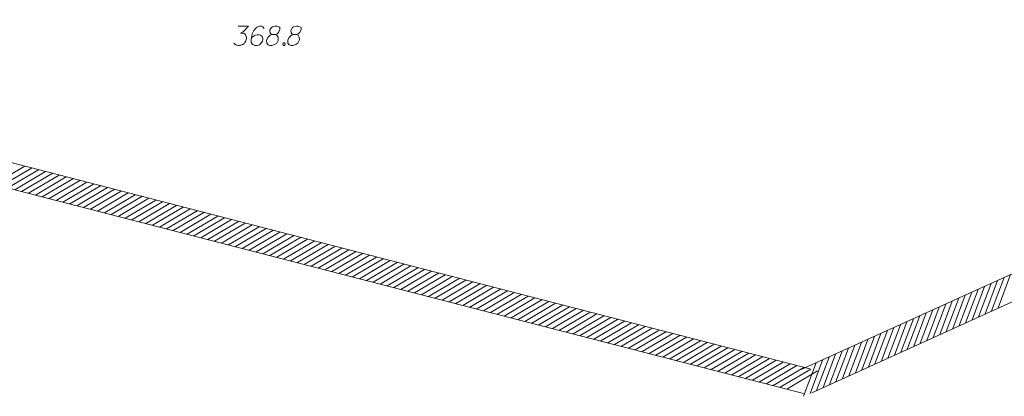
# Model space of a CAD drawing. Header units: metres. Extents: x 5555129 to 5556676, y 5635595 to 5636517.
# Tile 194 of 256: x 5556369 to 5556408, y 5635961 to 5635976. Entities that reach past the tile are written whole.
import ezdxf

# ---------------------------------------------------------------- set-up
doc = ezdxf.new("R2010")
doc.units = ezdxf.units.M
doc.header["$MEASUREMENT"] = 0
doc.layers.add('#zakres', color=7, linetype='Continuous', lineweight=18)
doc.layers.add('#zmodyfikowane', color=7, linetype='Continuous', lineweight=18)

msp = doc.modelspace()

# ---------------------------------------------------------------- linework, layer by layer
at = {"layer": '#zakres', "color": 134, "linetype": 'Continuous', "lineweight": 18}
for p, q in [((5556347.32497, 5635975.71672), (5556400.49651, 5635961.99156)), ((5556347.07503, 5635974.74846), (5556400.24657, 5635961.0233)), ((5556368.42165, 5635969.24345), (5556369.62761, 5635969.95456)), ((5556368.69277, 5635969.17347), (5556369.89872, 5635969.88457)), ((5556368.96388, 5635969.10349), (5556370.16983, 5635969.81459)), ((5556369.23499, 5635969.0335), (5556370.44095, 5635969.74461)), ((5556369.50611, 5635968.96352), (5556370.71206, 5635969.67463)), ((5556369.77722, 5635968.89354), (5556370.98317, 5635969.60464)), ((5556370.04833, 5635968.82356), (5556371.25429, 5635969.53466)), ((5556370.31945, 5635968.75357), (5556371.5254, 5635969.46468)), ((5556370.59056, 5635968.68359), (5556371.79651, 5635969.3947)), ((5556370.86167, 5635968.61361), (5556372.06763, 5635969.32471)), ((5556371.13279, 5635968.54363), (5556372.33874, 5635969.25473)), ((5556371.4039, 5635968.47364), (5556372.60985, 5635969.18475)), ((5556371.67501, 5635968.40366), (5556372.88097, 5635969.11477)), ((5556371.94613, 5635968.33368), (5556373.15208, 5635969.04478)), ((5556372.21724, 5635968.2637), (5556373.42319, 5635968.9748)), ((5556372.48835, 5635968.19371), (5556373.69431, 5635968.90482)), ((5556372.75947, 5635968.12373), (5556373.96542, 5635968.83484)), ((5556373.03058, 5635968.05375), (5556374.23653, 5635968.76485)), ((5556373.30169, 5635967.98377), (5556374.50765, 5635968.69487)), ((5556373.57281, 5635967.91378), (5556374.77876, 5635968.62489)), ((5556400.1648, 5635961.96269), (5556415.57065, 5635968.95887)), ((5556373.84392, 5635967.8438), (5556375.04987, 5635968.55491)), ((5556374.11503, 5635967.77382), (5556375.32099, 5635968.48492)), ((5556374.38615, 5635967.70384), (5556375.5921, 5635968.41494)), ((5556374.65726, 5635967.63385), (5556375.86322, 5635968.34496)), ((5556374.92837, 5635967.56387), (5556376.13433, 5635968.27498)), ((5556375.19949, 5635967.49389), (5556376.40544, 5635968.20499)), ((5556375.4706, 5635967.42391), (5556376.67656, 5635968.13501)), ((5556375.74171, 5635967.35392), (5556376.94767, 5635968.06503)), ((5556376.01283, 5635967.28394), (5556377.21878, 5635967.99505)), ((5556376.28394, 5635967.21396), (5556377.4899, 5635967.92507)), ((5556376.55505, 5635967.14398), (5556377.76101, 5635967.85508)), ((5556400.57828, 5635961.05218), (5556415.98414, 5635968.04836)), ((5556376.82617, 5635967.07399), (5556378.03212, 5635967.7851)), ((5556377.09728, 5635967.00401), (5556378.30324, 5635967.71512)), ((5556377.36839, 5635966.93403), (5556378.57435, 5635967.64514)), ((5556377.63951, 5635966.86405), (5556378.84546, 5635967.57515)), ((5556377.91062, 5635966.79407), (5556379.11658, 5635967.50517)), ((5556378.18173, 5635966.72408), (5556379.38769, 5635967.43519)), ((5556378.45285, 5635966.6541), (5556379.6588, 5635967.36521)), ((5556378.72396, 5635966.58412), (5556379.92992, 5635967.29522)), ((5556378.99507, 5635966.51414), (5556380.20103, 5635967.22524)), ((5556379.26619, 5635966.44415), (5556380.47214, 5635967.15526)), ((5556379.5373, 5635966.37417), (5556380.74326, 5635967.08528)), ((5556379.80841, 5635966.30419), (5556381.01437, 5635967.01529)), ((5556380.07953, 5635966.23421), (5556381.28548, 5635966.94531)), ((5556380.35064, 5635966.16422), (5556381.5566, 5635966.87533)), ((5556380.62175, 5635966.09424), (5556381.82771, 5635966.80535)), ((5556380.89287, 5635966.02426), (5556382.09882, 5635966.73536)), ((5556381.16398, 5635965.95428), (5556382.36994, 5635966.66538)), ((5556381.43509, 5635965.88429), (5556382.64105, 5635966.5954)), ((5556381.70621, 5635965.81431), (5556382.91216, 5635966.52542)), ((5556381.97732, 5635965.74433), (5556383.18328, 5635966.45543)), ((5556382.24843, 5635965.67435), (5556383.45439, 5635966.38545)), ((5556382.51955, 5635965.60436), (5556383.7255, 5635966.31547)), ((5556382.79066, 5635965.53438), (5556383.99662, 5635966.24549)), ((5556383.06177, 5635965.4644), (5556384.26773, 5635966.1755)), ((5556383.33289, 5635965.39442), (5556384.53884, 5635966.10552)), ((5556383.604, 5635965.32443), (5556384.80996, 5635966.03554)), ((5556383.87511, 5635965.25445), (5556385.08107, 5635965.96556)), ((5556384.14623, 5635965.18447), (5556385.35218, 5635965.89557)), ((5556384.41734, 5635965.11449), (5556385.6233, 5635965.82559)), ((5556384.68845, 5635965.0445), (5556385.89441, 5635965.75561)), ((5556384.95957, 5635964.97452), (5556386.16552, 5635965.68563)), ((5556385.23068, 5635964.90454), (5556386.43664, 5635965.61565)), ((5556385.50179, 5635964.83456), (5556386.70775, 5635965.54566)), ((5556407.64635, 5635964.26748), (5556408.13837, 5635965.57817)), ((5556407.90129, 5635964.38325), (5556408.39332, 5635965.69394)), ((5556385.77291, 5635964.76458), (5556386.97886, 5635965.47568)), ((5556386.04402, 5635964.69459), (5556387.24998, 5635965.4057)), ((5556386.31513, 5635964.62461), (5556387.52109, 5635965.33572)), ((5556386.58625, 5635964.55463), (5556387.7922, 5635965.26573)), ((5556386.85736, 5635964.48465), (5556388.06332, 5635965.19575)), ((5556387.12847, 5635964.41466), (5556388.33443, 5635965.12577)), ((5556406.88152, 5635963.92015), (5556407.37355, 5635965.23084)), ((5556407.13646, 5635964.03593), (5556407.62849, 5635965.34662)), ((5556407.3914, 5635964.1517), (5556407.88343, 5635965.46239)), ((5556387.39959, 5635964.34468), (5556388.60554, 5635965.05579)), ((5556387.6707, 5635964.2747), (5556388.87666, 5635964.9858)), ((5556387.94181, 5635964.20472), (5556389.14777, 5635964.91582)), ((5556388.21293, 5635964.13473), (5556389.41888, 5635964.84584)), ((5556388.48404, 5635964.06475), (5556389.69, 5635964.77586)), ((5556405.86174, 5635963.45705), (5556406.35377, 5635964.76774)), ((5556406.11669, 5635963.57282), (5556406.60872, 5635964.88351)), ((5556406.37163, 5635963.6886), (5556406.86366, 5635964.99929)), ((5556406.62657, 5635963.80438), (5556407.1186, 5635965.11506)), ((5556388.75515, 5635963.99477), (5556389.96111, 5635964.70587)), ((5556389.02627, 5635963.92479), (5556390.23222, 5635964.63589)), ((5556389.29738, 5635963.8548), (5556390.50334, 5635964.56591)), ((5556389.56849, 5635963.78482), (5556390.77445, 5635964.49593)), ((5556389.83961, 5635963.71484), (5556391.04556, 5635964.42594)), ((5556390.11072, 5635963.64486), (5556391.31668, 5635964.35596)), ((5556405.09692, 5635963.10972), (5556405.58894, 5635964.42041)), ((5556405.35186, 5635963.2255), (5556405.84389, 5635964.53618)), ((5556405.6068, 5635963.34127), (5556406.09883, 5635964.65196)), ((5556390.38183, 5635963.57487), (5556391.58779, 5635964.28598)), ((5556390.65295, 5635963.50489), (5556391.8589, 5635964.216)), ((5556390.92406, 5635963.43491), (5556392.13002, 5635964.14601)), ((5556391.19518, 5635963.36493), (5556392.40113, 5635964.07603)), ((5556391.46629, 5635963.29494), (5556392.67224, 5635964.00605)), ((5556404.33209, 5635962.76239), (5556404.82412, 5635964.07308)), ((5556404.58703, 5635962.87817), (5556405.07906, 5635964.18886)), ((5556404.84197, 5635962.99394), (5556405.334, 5635964.30463)), ((5556391.7374, 5635963.22496), (5556392.94336, 5635963.93607)), ((5556392.00852, 5635963.15498), (5556393.21447, 5635963.86608)), ((5556392.27963, 5635963.085), (5556393.48558, 5635963.7961)), ((5556392.55074, 5635963.01501), (5556393.7567, 5635963.72612)), ((5556392.82186, 5635962.94503), (5556394.02781, 5635963.65614)), ((5556393.09297, 5635962.87505), (5556394.29892, 5635963.58616)), ((5556403.31231, 5635962.29929), (5556403.80434, 5635963.60998)), ((5556403.56726, 5635962.41506), (5556404.05929, 5635963.72575)), ((5556403.8222, 5635962.53084), (5556404.31423, 5635963.84153)), ((5556404.07714, 5635962.64662), (5556404.56917, 5635963.9573)), ((5556393.36408, 5635962.80507), (5556394.57004, 5635963.51617)), ((5556393.6352, 5635962.73509), (5556394.84115, 5635963.44619)), ((5556393.90631, 5635962.6651), (5556395.11226, 5635963.37621)), ((5556394.17742, 5635962.59512), (5556395.38338, 5635963.30623)), ((5556394.44854, 5635962.52514), (5556395.65449, 5635963.23624)), ((5556402.54749, 5635961.95196), (5556403.03951, 5635963.26265)), ((5556402.80243, 5635962.06774), (5556403.29446, 5635963.37843)), ((5556403.05737, 5635962.18351), (5556403.5494, 5635963.4942)), ((5556394.71965, 5635962.45516), (5556395.9256, 5635963.16626)), ((5556394.99076, 5635962.38517), (5556396.19672, 5635963.09628)), ((5556395.26188, 5635962.31519), (5556396.46783, 5635963.0263)), ((5556395.53299, 5635962.24521), (5556396.73894, 5635962.95631)), ((5556395.8041, 5635962.17523), (5556397.01006, 5635962.88633)), ((5556396.07522, 5635962.10524), (5556397.28117, 5635962.81635)), ((5556401.78266, 5635961.60463), (5556402.27469, 5635962.91532)), ((5556402.0376, 5635961.72041), (5556402.52963, 5635963.0311)), ((5556402.29254, 5635961.83618), (5556402.78457, 5635963.14687)), ((5556396.34633, 5635962.03526), (5556397.55228, 5635962.74637)), ((5556396.61744, 5635961.96528), (5556397.8234, 5635962.67638)), ((5556396.88856, 5635961.8953), (5556398.09451, 5635962.6064)), ((5556397.15967, 5635961.82531), (5556398.36563, 5635962.53642)), ((5556397.43078, 5635961.75533), (5556398.63674, 5635962.46644)), ((5556400.76288, 5635961.14153), (5556401.25491, 5635962.45222)), ((5556401.01783, 5635961.2573), (5556401.50986, 5635962.56799)), ((5556401.27277, 5635961.37308), (5556401.7648, 5635962.68377)), ((5556401.52771, 5635961.48886), (5556402.01974, 5635962.79955)), ((5556397.7019, 5635961.68535), (5556398.90785, 5635962.39645)), ((5556397.97301, 5635961.61537), (5556399.17897, 5635962.32647)), ((5556398.24412, 5635961.54538), (5556399.45008, 5635962.25649)), ((5556398.51524, 5635961.4754), (5556399.72119, 5635962.18651)), ((5556398.78635, 5635961.40542), (5556399.99231, 5635962.11652)), ((5556399.05746, 5635961.33544), (5556400.26342, 5635962.04654)), ((5556400.253, 5635960.90998), (5556400.74503, 5635962.22067)), ((5556400.50794, 5635961.02575), (5556400.99997, 5635962.33644)), ((5556399.32858, 5635961.26545), (5556400.53453, 5635961.97656)), ((5556399.59969, 5635961.19547), (5556400.80565, 5635961.90658))]:
    msp.add_line(p, q, dxfattribs=at)
at = {"layer": '#zmodyfikowane', "color": 7, "linetype": 'Continuous', "lineweight": 18, "flags": 128}
for points in [[(5556378.01884, 5635975.45639), (5556378.4322, 5635975.45639), (5556378.23729, 5635975.25562), (5556378.10737, 5635975.19061), (5556378.21367, 5635975.19061), (5556378.23729, 5635975.18476), (5556378.2491, 5635975.1788), (5556378.26091, 5635975.17294), (5556378.27272, 5635975.16699), (5556378.29634, 5635975.14932), (5556378.30815, 5635975.13156), (5556378.31996, 5635975.11389), (5556378.32591, 5635975.09613), (5556378.33772, 5635975.05484), (5556378.34358, 5635975.01941), (5556378.34358, 5635975.00165), (5556378.34358, 5635974.97803), (5556378.33772, 5635974.9426), (5556378.33177, 5635974.91898), (5556378.32591, 5635974.89536), (5556378.31996, 5635974.87769), (5556378.3141, 5635974.86588), (5556378.30815, 5635974.85407), (5556378.30229, 5635974.84226), (5556378.29048, 5635974.8245), (5556378.27272, 5635974.80087), (5556378.25505, 5635974.7832), (5556378.24324, 5635974.77139), (5556378.22548, 5635974.75958), (5556378.20781, 5635974.74777), (5556378.18419, 5635974.73596), (5556378.17238, 5635974.73001), (5556378.131, 5635974.7182), (5556378.09556, 5635974.71234), (5556378.07194, 5635974.70639), (5556378.03065, 5635974.70639), (5556377.98341, 5635974.71234), (5556377.96565, 5635974.7182), (5556377.94798, 5635974.72415), (5556377.93022, 5635974.73001), (5556377.91255, 5635974.74182), (5556377.89479, 5635974.75363), (5556377.86531, 5635974.77725), (5556377.84755, 5635974.80087)], [(5556379.04039, 5635975.37372), (5556378.99315, 5635975.43863), (5556378.94005, 5635975.45639), (5556378.85737, 5635975.45639), (5556378.79832, 5635975.43277), (5556378.76289, 5635975.42096), (5556378.73332, 5635975.4032), (5556378.63884, 5635975.29691), (5556378.57393, 5635975.15518), (5556378.55617, 5635975.07846), (5556378.53255, 5635974.90717), (5556378.53255, 5635974.81864), (5556378.55617, 5635974.7832), (5556378.60341, 5635974.73596), (5556378.62117, 5635974.72415), (5556378.68022, 5635974.70639), (5556378.75694, 5635974.70639), (5556378.81599, 5635974.7182), (5556378.85737, 5635974.73001), (5556378.91643, 5635974.77725), (5556378.97548, 5635974.87174), (5556378.99315, 5635974.93079), (5556378.99315, 5635974.97803), (5556378.96367, 5635975.05484), (5556378.94005, 5635975.08432), (5556378.89866, 5635975.10794), (5556378.8278, 5635975.1257), (5556378.7747, 5635975.1257), (5556378.7097, 5635975.10794), (5556378.66841, 5635975.09027), (5556378.59755, 5635975.04303), (5556378.56212, 5635975.01346), (5556378.54436, 5635974.99579)], [(5556379.37694, 5635975.13156), (5556379.45961, 5635975.13156), (5556379.48323, 5635975.13751), (5556379.55409, 5635975.16699), (5556379.60728, 5635975.21424), (5556379.66633, 5635975.32648), (5556379.66038, 5635975.40915), (5556379.61909, 5635975.43863), (5556379.53642, 5635975.45639), (5556379.47737, 5635975.45639), (5556379.36513, 5635975.43863), (5556379.3297, 5635975.40915), (5556379.27064, 5635975.32053), (5556379.26478, 5635975.29105), (5556379.27659, 5635975.20242), (5556379.30022, 5635975.16699), (5556379.37694, 5635975.13156), (5556379.28245, 5635975.10794), (5556379.19392, 5635975.01941), (5556379.14668, 5635974.93079), (5556379.14073, 5635974.90131), (5556379.14668, 5635974.78906), (5556379.19978, 5635974.73001), (5556379.27064, 5635974.70639), (5556379.34151, 5635974.70639), (5556379.45375, 5635974.73596), (5556379.53642, 5635974.78906), (5556379.58952, 5635974.89536), (5556379.59547, 5635974.93079), (5556379.58952, 5635975.02527), (5556379.54228, 5635975.10794), (5556379.45961, 5635975.13156)], [(5556380.20952, 5635975.13156), (5556380.29219, 5635975.13156), (5556380.31581, 5635975.13751), (5556380.38667, 5635975.16699), (5556380.43986, 5635975.21424), (5556380.49892, 5635975.32648), (5556380.49296, 5635975.40915), (5556380.45167, 5635975.43863), (5556380.369, 5635975.45639), (5556380.30995, 5635975.45639), (5556380.19771, 5635975.43863), (5556380.16228, 5635975.40915), (5556380.10322, 5635975.32053), (5556380.09736, 5635975.29105), (5556380.10918, 5635975.20242), (5556380.1328, 5635975.16699), (5556380.20952, 5635975.13156), (5556380.11503, 5635975.10794), (5556380.0265, 5635975.01941), (5556379.97926, 5635974.93079), (5556379.97331, 5635974.90131), (5556379.97926, 5635974.78906), (5556380.03236, 5635974.73001), (5556380.10322, 5635974.70639), (5556380.17409, 5635974.70639), (5556380.28633, 5635974.73596), (5556380.369, 5635974.78906), (5556380.4221, 5635974.89536), (5556380.42805, 5635974.93079), (5556380.4221, 5635975.02527), (5556380.37486, 5635975.10794), (5556380.29219, 5635975.13156)], [(5556379.80797, 5635974.80683), (5556379.83754, 5635974.80683), (5556379.85521, 5635974.79502), (5556379.87297, 5635974.77139), (5556379.87297, 5635974.74182), (5556379.85521, 5635974.7182), (5556379.83754, 5635974.70639), (5556379.80797, 5635974.70639), (5556379.7903, 5635974.7182), (5556379.77254, 5635974.74182), (5556379.77254, 5635974.77139), (5556379.7903, 5635974.79502), (5556379.80797, 5635974.80683)]]:
    msp.add_lwpolyline(points, dxfattribs=at)

doc.saveas('drawing.dxf')
